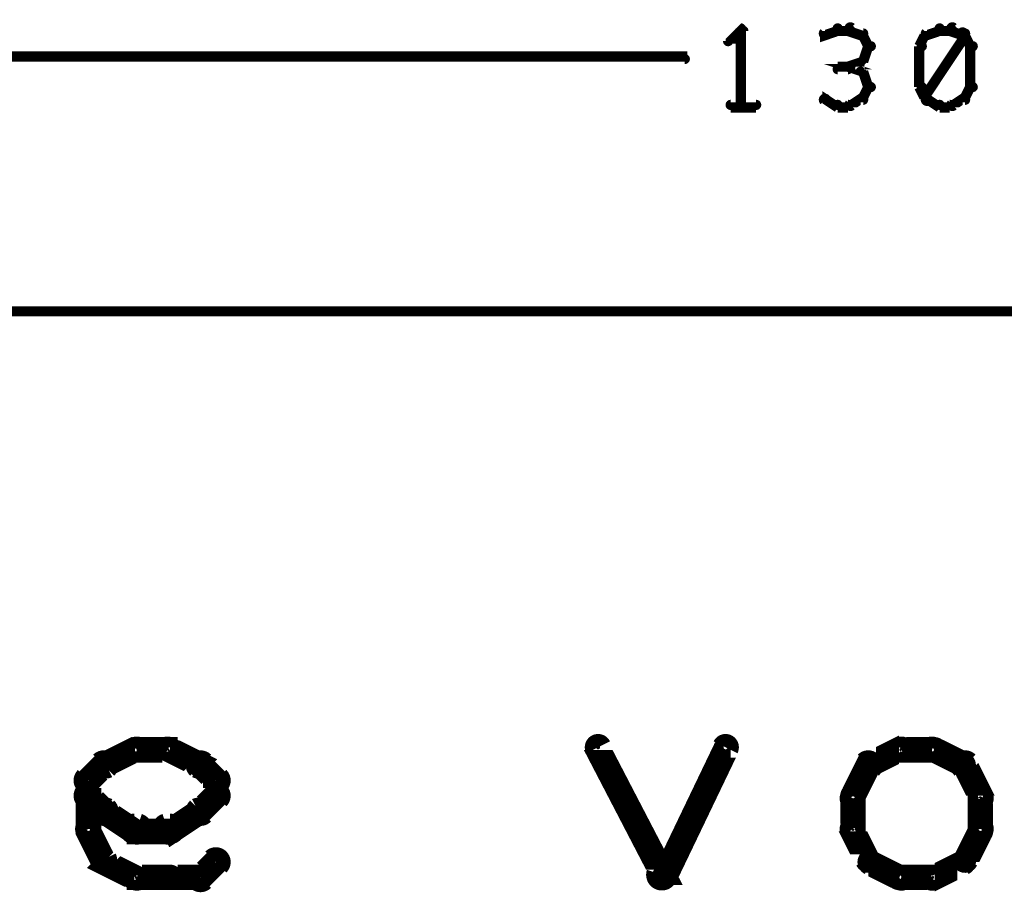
# Model space of a CAD drawing. Extents: x 35 to 575, y 26 to 553.
# Tile 2 of 125: x 138 to 157, y 26 to 43. Entities that reach past the tile are written whole.
import ezdxf

# ---------------------------------------------------------------- set-up
doc = ezdxf.new("R2010")
doc.units = 0
doc.layers.add('DIMENSIONS', color=3, linetype='CONTINUOUS')
doc.layers.add('DRAWING', color=1, linetype='CONTINUOUS')

msp = doc.modelspace()

# ---------------------------------------------------------------- linework, layer by layer
at = {"layer": 'DIMENSIONS', "color": 94}
for points in [[(152.3, 43, 0.1, 0.1, 1), (152.3, 43.1, 0, 0, 0), (152.3, 43, 0, 0, 0), (152.3, 43, 0.2, 0.2, 0), (152.1, 42.8, 0.2, 0.2, 0), (152.1, 42.8, 0, 0, 0), (152.1, 42.8, 0.1, 0.1, 0), (152, 42.8, 0.1, 0.1, 1), (152.1, 42.8, 0, 0, 0)], [(152.3, 41.5, 0.1, 0.1, 1), (152.4, 41.5, 0, 0, 0), (152.3, 41.5, 0, 0, 0), (152.3, 41.5, 0.2, 0.2, 0), (152.3, 43, 0.2, 0.2, 0), (152.3, 43, 0, 0, 0), (152.3, 43, 0.1, 0.1, 0), (152.4, 43, 0.1, 0.1, 1), (152.3, 43, 0, 0, 0)], [(154.2, 43, 0.1, 0.1, 1), (154.2, 43.1, 0, 0, 0), (154.2, 43, 0, 0, 0), (154.2, 43, 0.2, 0.2, 0), (153.9, 42.9, 0.2, 0.2, 0), (153.9, 42.9, 0, 0, 0), (153.9, 42.9, 0.1, 0.1, 0), (153.9, 43, 0.1, 0.1, 1), (154, 42.9, 0, 0, 0)], [(154.4, 43, 0.1, 0.1, 1), (154.4, 43.1, 0, 0, 0), (154.4, 43, 0, 0, 0), (154.4, 43, 0.2, 0.2, 0), (154.2, 43, 0.2, 0.2, 0), (154.2, 43, 0, 0, 0), (154.2, 43, 0.1, 0.1, 0), (154.2, 43.1, 0.1, 0.1, 1), (154.2, 43, 0, 0, 0)], [(154.7, 42.9, 0.1, 0.1, 1), (154.7, 43, 0, 0, 0), (154.7, 42.9, 0, 0, 0), (154.7, 42.9, 0.2, 0.2, 0), (154.4, 43, 0.2, 0.2, 0), (154.4, 43, 0, 0, 0), (154.4, 43, 0.1, 0.1, 0), (154.5, 43.1, 0.1, 0.1, 1), (154.4, 43, 0, 0, 0)], [(156.2, 43, 0.1, 0.1, 1), (156.2, 43.1, 0, 0, 0), (156.2, 43, 0, 0, 0), (156.2, 43, 0.2, 0.2, 0), (155.9, 42.9, 0.2, 0.2, 0), (155.9, 42.9, 0, 0, 0), (155.9, 42.9, 0.1, 0.1, 0), (155.9, 43, 0.1, 0.1, 1), (156, 42.9, 0, 0, 0)], [(155.9, 41.7, 0.1, 0.1, 1), (156, 41.6, 0, 0, 0), (155.9, 41.7, 0, 0, 0), (155.9, 41.7, 0.2, 0.2, 0), (156.7, 42.9, 0.2, 0.2, 0), (156.7, 42.9, 0, 0, 0), (156.7, 42.9, 0.1, 0.1, 0), (156.7, 42.9, 0.1, 0.1, 1), (156.6, 43, 0, 0, 0)], [(156.4, 43, 0.1, 0.1, 1), (156.4, 43.1, 0, 0, 0), (156.4, 43, 0, 0, 0), (156.4, 43, 0.2, 0.2, 0), (156.2, 43, 0.2, 0.2, 0), (156.2, 43, 0, 0, 0), (156.2, 43, 0.1, 0.1, 0), (156.2, 43.1, 0.1, 0.1, 1), (156.2, 43, 0, 0, 0)], [(156.7, 42.9, 0.1, 0.1, 1), (156.7, 43, 0, 0, 0), (156.7, 42.9, 0, 0, 0), (156.7, 42.9, 0.2, 0.2, 0), (156.4, 43, 0.2, 0.2, 0), (156.4, 43, 0, 0, 0), (156.4, 43, 0.1, 0.1, 0), (156.5, 43.1, 0.1, 0.1, 1), (156.4, 43, 0, 0, 0)], [(154.8, 42.7, 0.1, 0.1, 1), (154.9, 42.7, 0, 0, 0), (154.8, 42.7, 0, 0, 0), (154.8, 42.7, 0.2, 0.2, 0), (154.7, 42.9, 0.2, 0.2, 0), (154.7, 42.9, 0, 0, 0), (154.7, 42.9, 0.1, 0.1, 0), (154.7, 42.9, 0.1, 0.1, 1), (154.6, 42.9, 0, 0, 0)], [(156, 42.9, 0.1, 0.1, 1), (155.9, 42.9, 0, 0, 0), (155.9, 42.9, 0, 0, 0), (155.9, 42.9, 0.2, 0.2, 0), (155.8, 42.7, 0.2, 0.2, 0), (155.8, 42.7, 0, 0, 0), (155.8, 42.7, 0.1, 0.1, 0), (155.8, 42.7, 0.1, 0.1, 1), (155.9, 42.7, 0, 0, 0)], [(156.8, 42.7, 0.1, 0.1, 1), (156.9, 42.7, 0, 0, 0), (156.8, 42.7, 0, 0, 0), (156.8, 42.7, 0.2, 0.2, 0), (156.7, 42.9, 0.2, 0.2, 0), (156.7, 42.9, 0, 0, 0), (156.7, 42.9, 0.1, 0.1, 0), (156.7, 42.9, 0.1, 0.1, 1), (156.6, 42.9, 0, 0, 0)], [(154.6, 42.4, 0.1, 0.1, 1), (154.7, 42.4, 0, 0, 0), (154.7, 42.4, 0, 0, 0), (154.7, 42.4, 0.2, 0.2, 0), (154.8, 42.7, 0.2, 0.2, 0), (154.8, 42.7, 0, 0, 0), (154.8, 42.7, 0.1, 0.1, 0), (154.9, 42.7, 0.1, 0.1, 1), (154.8, 42.7, 0, 0, 0)], [(155.9, 42.7, 0.1, 0.1, 1), (155.8, 42.7, 0, 0, 0), (155.8, 42.7, 0, 0, 0), (155.8, 42.7, 0.2, 0.2, 0), (155.8, 41.9, 0.2, 0.2, 0), (155.8, 41.9, 0, 0, 0), (155.8, 41.9, 0.1, 0.1, 0), (155.8, 41.9, 0.1, 0.1, 1), (155.9, 41.9, 0, 0, 0)], [(156.8, 41.9, 0.1, 0.1, 1), (156.9, 41.9, 0, 0, 0), (156.8, 41.9, 0, 0, 0), (156.8, 41.9, 0.2, 0.2, 0), (156.8, 42.7, 0.2, 0.2, 0), (156.8, 42.7, 0, 0, 0), (156.8, 42.7, 0.1, 0.1, 0), (156.9, 42.7, 0.1, 0.1, 1), (156.8, 42.7, 0, 0, 0)], [(95.7, 42.5, 0.1, 0.1, 1), (95.7, 42.4, 0, 0, 0), (95.7, 42.5, 0, 0, 0), (95.7, 42.5, 0.2, 0.2, 0), (151.2, 42.5, 0.2, 0.2, 0), (151.2, 42.5, 0, 0, 0), (151.2, 42.5, 0.1, 0.1, 0), (151.2, 42.4, 0.1, 0.1, 1), (151.2, 42.5, 0, 0, 0)], [(154.4, 42.3, 0.1, 0.1, 1), (154.5, 42.3, 0, 0, 0), (154.4, 42.3, 0, 0, 0), (154.4, 42.3, 0.2, 0.2, 0), (154.7, 42.4, 0.2, 0.2, 0), (154.7, 42.4, 0, 0, 0), (154.7, 42.4, 0.1, 0.1, 0), (154.7, 42.4, 0.1, 0.1, 1), (154.7, 42.5, 0, 0, 0)], [(154.7, 42.1, 0.1, 0.1, 1), (154.7, 42.2, 0, 0, 0), (154.7, 42.2, 0, 0, 0), (154.7, 42.2, 0.2, 0.2, 0), (154.4, 42.3, 0.2, 0.2, 0), (154.4, 42.3, 0, 0, 0), (154.4, 42.3, 0.1, 0.1, 0), (154.5, 42.3, 0.1, 0.1, 1), (154.4, 42.3, 0, 0, 0)], [(154.4, 42.2, 0.1, 0.1, 1), (154.4, 42.3, 0, 0, 0), (154.4, 42.3, 0, 0, 0), (154.4, 42.3, 0.2, 0.2, 0), (154.2, 42.3, 0.2, 0.2, 0), (154.2, 42.3, 0, 0, 0), (154.2, 42.3, 0.1, 0.1, 0), (154.2, 42.3, 0.1, 0.1, 1), (154.2, 42.2, 0, 0, 0)], [(154.8, 41.9, 0.1, 0.1, 1), (154.9, 41.9, 0, 0, 0), (154.8, 41.9, 0, 0, 0), (154.8, 41.9, 0.2, 0.2, 0), (154.7, 42.2, 0.2, 0.2, 0), (154.7, 42.2, 0, 0, 0), (154.7, 42.2, 0.1, 0.1, 0), (154.7, 42.2, 0.1, 0.1, 1), (154.6, 42.2, 0, 0, 0)], [(154.6, 41.7, 0.1, 0.1, 1), (154.7, 41.7, 0, 0, 0), (154.7, 41.7, 0, 0, 0), (154.7, 41.7, 0.2, 0.2, 0), (154.8, 41.9, 0.2, 0.2, 0), (154.8, 41.9, 0, 0, 0), (154.8, 41.9, 0.1, 0.1, 0), (154.9, 41.9, 0.1, 0.1, 1), (154.8, 41.9, 0, 0, 0)], [(155.9, 41.9, 0.1, 0.1, 1), (155.8, 41.9, 0, 0, 0), (155.8, 41.9, 0, 0, 0), (155.8, 41.9, 0.2, 0.2, 0), (155.9, 41.7, 0.2, 0.2, 0), (155.9, 41.7, 0, 0, 0), (155.9, 41.7, 0.1, 0.1, 0), (155.9, 41.7, 0.1, 0.1, 1), (156, 41.7, 0, 0, 0)], [(156.6, 41.7, 0.1, 0.1, 1), (156.7, 41.7, 0, 0, 0), (156.7, 41.7, 0, 0, 0), (156.7, 41.7, 0.2, 0.2, 0), (156.8, 41.9, 0.2, 0.2, 0), (156.8, 41.9, 0, 0, 0), (156.8, 41.9, 0.1, 0.1, 0), (156.9, 41.9, 0.1, 0.1, 1), (156.8, 41.9, 0, 0, 0)], [(154, 41.7, 0.1, 0.1, 1), (153.9, 41.6, 0, 0, 0), (153.9, 41.7, 0, 0, 0), (153.9, 41.7, 0.2, 0.2, 0), (154.2, 41.5, 0.2, 0.2, 0), (154.2, 41.5, 0, 0, 0), (154.2, 41.5, 0.1, 0.1, 0), (154.2, 41.5, 0.1, 0.1, 1), (154.2, 41.6, 0, 0, 0)], [(154.4, 41.6, 0.1, 0.1, 1), (154.5, 41.5, 0, 0, 0), (154.4, 41.5, 0, 0, 0), (154.4, 41.5, 0.2, 0.2, 0), (154.7, 41.7, 0.2, 0.2, 0), (154.7, 41.7, 0, 0, 0), (154.7, 41.7, 0.1, 0.1, 0), (154.7, 41.6, 0.1, 0.1, 1), (154.7, 41.7, 0, 0, 0)], [(156, 41.7, 0.1, 0.1, 1), (155.9, 41.6, 0, 0, 0), (155.9, 41.7, 0, 0, 0), (155.9, 41.7, 0.2, 0.2, 0), (156.2, 41.5, 0.2, 0.2, 0), (156.2, 41.5, 0, 0, 0), (156.2, 41.5, 0.1, 0.1, 0), (156.2, 41.5, 0.1, 0.1, 1), (156.2, 41.6, 0, 0, 0)], [(156.4, 41.6, 0.1, 0.1, 1), (156.5, 41.5, 0, 0, 0), (156.4, 41.5, 0, 0, 0), (156.4, 41.5, 0.2, 0.2, 0), (156.7, 41.7, 0.2, 0.2, 0), (156.7, 41.7, 0, 0, 0), (156.7, 41.7, 0.1, 0.1, 0), (156.7, 41.6, 0.1, 0.1, 1), (156.7, 41.7, 0, 0, 0)], [(152.1, 41.6, 0.1, 0.1, 1), (152.1, 41.5, 0, 0, 0), (152.1, 41.5, 0, 0, 0), (152.1, 41.5, 0.2, 0.2, 0), (152.6, 41.5, 0.2, 0.2, 0), (152.6, 41.5, 0, 0, 0), (152.6, 41.5, 0.1, 0.1, 0), (152.6, 41.5, 0.1, 0.1, 1), (152.6, 41.6, 0, 0, 0)], [(154.2, 41.6, 0.1, 0.1, 1), (154.2, 41.5, 0, 0, 0), (154.2, 41.5, 0, 0, 0), (154.2, 41.5, 0.2, 0.2, 0), (154.4, 41.5, 0.2, 0.2, 0), (154.4, 41.5, 0, 0, 0), (154.4, 41.5, 0.1, 0.1, 0), (154.4, 41.5, 0.1, 0.1, 1), (154.4, 41.6, 0, 0, 0)], [(156.2, 41.6, 0.1, 0.1, 1), (156.2, 41.5, 0, 0, 0), (156.2, 41.5, 0, 0, 0), (156.2, 41.5, 0.2, 0.2, 0), (156.4, 41.5, 0.2, 0.2, 0), (156.4, 41.5, 0, 0, 0), (156.4, 41.5, 0.1, 0.1, 0), (156.4, 41.5, 0.1, 0.1, 1), (156.4, 41.6, 0, 0, 0)], [(95.7, 37.5, 0.1, 0.1, 1), (95.7, 37.4, 0, 0, 0), (95.7, 37.5, 0, 0, 0), (95.7, 37.5, 0.2, 0.2, 0), (163.7, 37.5, 0.2, 0.2, 0), (163.7, 37.5, 0, 0, 0), (163.7, 37.5, 0.1, 0.1, 0), (163.7, 37.4, 0.1, 0.1, 1), (163.7, 37.5, 0, 0, 0)]]:
    msp.add_lwpolyline(points, format="xyseb", dxfattribs=at)
at = {"layer": 'DRAWING', "color": 2}
for points in [[(139.8, 28.7, 0.3, 0.3, 1), (139.9, 28.5, 0, 0, 0), (139.8, 28.6, 0, 0, 0), (139.8, 28.6, 0.5, 0.5, 0), (140.4, 28.9, 0.5, 0.5, 0), (140.4, 28.9, 0, 0, 0), (140.4, 28.9, 0.3, 0.3, 0), (140.5, 28.8, 0.3, 0.3, 1), (140.4, 29, 0, 0, 0)], [(140.4, 29, 0.3, 0.3, 1), (140.4, 28.8, 0, 0, 0), (140.4, 28.9, 0, 0, 0), (140.4, 28.9, 0.5, 0.5, 0), (141.1, 28.9, 0.5, 0.5, 0), (141.1, 28.9, 0, 0, 0), (141.1, 28.9, 0.3, 0.3, 0), (141.1, 28.8, 0.3, 0.3, 1), (141.1, 29, 0, 0, 0)], [(141.1, 29, 0.3, 0.3, 1), (141, 28.8, 0, 0, 0), (141.1, 28.9, 0, 0, 0), (141.1, 28.9, 0.5, 0.5, 0), (141.7, 28.6, 0.5, 0.5, 0), (141.7, 28.6, 0, 0, 0), (141.7, 28.6, 0.3, 0.3, 0), (141.6, 28.5, 0.3, 0.3, 1), (141.7, 28.7, 0, 0, 0)], [(149.6, 29, 0.3, 0.3, 1), (149.4, 28.9, 0, 0, 0), (149.5, 28.9, 0, 0, 0), (149.5, 28.9, 0.5, 0.5, 0), (150.8, 26.4, 0.5, 0.5, 0), (150.8, 26.4, 0, 0, 0), (150.8, 26.4, 0.3, 0.3, 0), (150.6, 26.4, 0.3, 0.3, 1), (150.9, 26.5, 0, 0, 0)], [(150.6, 26.5, 0.3, 0.3, 1), (150.9, 26.4, 0, 0, 0), (150.8, 26.4, 0, 0, 0), (150.8, 26.4, 0.5, 0.5, 0), (152, 28.9, 0.5, 0.5, 0), (152, 28.9, 0, 0, 0), (152, 28.9, 0.3, 0.3, 0), (152.1, 28.9, 0.3, 0.3, 1), (151.9, 29, 0, 0, 0)], [(155.5, 28.8, 0.3, 0.3, 1), (155.4, 29, 0, 0, 0), (155.4, 28.9, 0, 0, 0), (155.4, 28.9, 0.5, 0.5, 0), (154.8, 28.6, 0.5, 0.5, 0), (154.8, 28.6, 0, 0, 0), (154.8, 28.6, 0.3, 0.3, 0), (154.8, 28.7, 0.3, 0.3, 1), (154.9, 28.5, 0, 0, 0)], [(156.1, 28.8, 0.3, 0.3, 1), (156.1, 29, 0, 0, 0), (156.1, 28.9, 0, 0, 0), (156.1, 28.9, 0.5, 0.5, 0), (155.4, 28.9, 0.5, 0.5, 0), (155.4, 28.9, 0, 0, 0), (155.4, 28.9, 0.3, 0.3, 0), (155.4, 29, 0.3, 0.3, 1), (155.4, 28.8, 0, 0, 0)], [(156.6, 28.5, 0.3, 0.3, 1), (156.7, 28.7, 0, 0, 0), (156.7, 28.6, 0, 0, 0), (156.7, 28.6, 0.5, 0.5, 0), (156.1, 28.9, 0.5, 0.5, 0), (156.1, 28.9, 0, 0, 0), (156.1, 28.9, 0.3, 0.3, 0), (156.1, 29, 0.3, 0.3, 1), (156, 28.8, 0, 0, 0)], [(139.4, 28.4, 0.3, 0.3, 1), (139.6, 28.2, 0, 0, 0), (139.5, 28.3, 0, 0, 0), (139.5, 28.3, 0.5, 0.5, 0), (139.8, 28.6, 0.5, 0.5, 0), (139.8, 28.6, 0, 0, 0), (139.8, 28.6, 0.3, 0.3, 0), (139.9, 28.5, 0.3, 0.3, 1), (139.7, 28.7, 0, 0, 0)], [(141.8, 28.7, 0.3, 0.3, 1), (141.6, 28.5, 0, 0, 0), (141.7, 28.6, 0, 0, 0), (141.7, 28.6, 0.5, 0.5, 0), (142, 28.3, 0.5, 0.5, 0), (142, 28.3, 0, 0, 0), (142, 28.3, 0.3, 0.3, 0), (141.9, 28.2, 0.3, 0.3, 1), (142.1, 28.4, 0, 0, 0)], [(154.9, 28.5, 0.3, 0.3, 1), (154.7, 28.7, 0, 0, 0), (154.8, 28.6, 0, 0, 0), (154.8, 28.6, 0.5, 0.5, 0), (154.5, 28, 0.5, 0.5, 0), (154.5, 28, 0, 0, 0), (154.5, 28, 0.3, 0.3, 0), (154.4, 28, 0.3, 0.3, 1), (154.6, 27.9, 0, 0, 0)], [(156.9, 27.9, 0.3, 0.3, 1), (157.1, 28, 0, 0, 0), (157, 28, 0, 0, 0), (157, 28, 0.5, 0.5, 0), (156.7, 28.6, 0.5, 0.5, 0), (156.7, 28.6, 0, 0, 0), (156.7, 28.6, 0.3, 0.3, 0), (156.8, 28.7, 0.3, 0.3, 1), (156.6, 28.5, 0, 0, 0)], [(139.4, 27.3, 0.3, 0.3, 1), (139.6, 27.3, 0, 0, 0), (139.5, 27.3, 0, 0, 0), (139.5, 27.3, 0.5, 0.5, 0), (139.5, 28.3, 0.5, 0.5, 0), (139.5, 28.3, 0, 0, 0), (139.5, 28.3, 0.3, 0.3, 0), (139.6, 28.3, 0.3, 0.3, 1), (139.4, 28.3, 0, 0, 0)], [(142.1, 28.3, 0.3, 0.3, 1), (141.9, 28.3, 0, 0, 0), (142, 28.3, 0, 0, 0), (142, 28.3, 0.5, 0.5, 0), (142, 28, 0.5, 0.5, 0), (142, 28, 0, 0, 0), (142, 28, 0.3, 0.3, 0), (141.9, 28, 0.3, 0.3, 1), (142.1, 28, 0, 0, 0)], [(139.7, 27.6, 0.3, 0.3, 1), (139.9, 27.8, 0, 0, 0), (139.8, 27.7, 0, 0, 0), (139.8, 27.7, 0.5, 0.5, 0), (139.5, 28, 0.5, 0.5, 0), (139.5, 28, 0, 0, 0), (139.5, 28, 0.3, 0.3, 0), (139.6, 28.1, 0.3, 0.3, 1), (139.4, 27.9, 0, 0, 0)], [(142.1, 27.9, 0.3, 0.3, 1), (141.9, 28.1, 0, 0, 0), (142, 28, 0, 0, 0), (142, 28, 0.5, 0.5, 0), (141.7, 27.7, 0.5, 0.5, 0), (141.7, 27.7, 0, 0, 0), (141.7, 27.7, 0.3, 0.3, 0), (141.6, 27.8, 0.3, 0.3, 1), (141.8, 27.6, 0, 0, 0)], [(154.6, 28, 0.3, 0.3, 1), (154.4, 28, 0, 0, 0), (154.5, 28, 0, 0, 0), (154.5, 28, 0.5, 0.5, 0), (154.5, 27.3, 0.5, 0.5, 0), (154.5, 27.3, 0, 0, 0), (154.5, 27.3, 0.3, 0.3, 0), (154.4, 27.3, 0.3, 0.3, 1), (154.6, 27.3, 0, 0, 0)], [(156.9, 27.3, 0.3, 0.3, 1), (157.1, 27.3, 0, 0, 0), (157, 27.3, 0, 0, 0), (157, 27.3, 0.5, 0.5, 0), (157, 28, 0.5, 0.5, 0), (157, 28, 0, 0, 0), (157, 28, 0.3, 0.3, 0), (157.1, 28, 0.3, 0.3, 1), (156.9, 28, 0, 0, 0)], [(140.4, 27.2, 0.3, 0.3, 1), (140.5, 27.5, 0, 0, 0), (140.4, 27.3, 0, 0, 0), (140.4, 27.3, 0.5, 0.5, 0), (139.8, 27.7, 0.5, 0.5, 0), (139.8, 27.7, 0, 0, 0), (139.8, 27.7, 0.3, 0.3, 0), (139.9, 27.8, 0.3, 0.3, 1), (139.8, 27.6, 0, 0, 0)], [(141.7, 27.6, 0.3, 0.3, 1), (141.6, 27.8, 0, 0, 0), (141.7, 27.7, 0, 0, 0), (141.7, 27.7, 0.5, 0.5, 0), (141.1, 27.3, 0.5, 0.5, 0), (141.1, 27.3, 0, 0, 0), (141.1, 27.3, 0.3, 0.3, 0), (141, 27.5, 0.3, 0.3, 1), (141.1, 27.2, 0, 0, 0)], [(139.7, 26.7, 0.3, 0.3, 1), (139.9, 26.8, 0, 0, 0), (139.8, 26.7, 0, 0, 0), (139.8, 26.7, 0.5, 0.5, 0), (139.5, 27.3, 0.5, 0.5, 0), (139.5, 27.3, 0, 0, 0), (139.5, 27.3, 0.3, 0.3, 0), (139.6, 27.4, 0.3, 0.3, 1), (139.4, 27.3, 0, 0, 0)], [(141.1, 27.2, 0.3, 0.3, 1), (141.1, 27.5, 0, 0, 0), (141.1, 27.3, 0, 0, 0), (141.1, 27.3, 0.5, 0.5, 0), (140.4, 27.3, 0.5, 0.5, 0), (140.4, 27.3, 0, 0, 0), (140.4, 27.3, 0.3, 0.3, 0), (140.4, 27.5, 0.3, 0.3, 1), (140.4, 27.2, 0, 0, 0)], [(154.6, 27.4, 0.3, 0.3, 1), (154.4, 27.3, 0, 0, 0), (154.5, 27.3, 0, 0, 0), (154.5, 27.3, 0.5, 0.5, 0), (154.8, 26.7, 0.5, 0.5, 0), (154.8, 26.7, 0, 0, 0), (154.8, 26.7, 0.3, 0.3, 0), (154.7, 26.7, 0.3, 0.3, 1), (154.9, 26.8, 0, 0, 0)], [(156.6, 26.8, 0.3, 0.3, 1), (156.8, 26.7, 0, 0, 0), (156.7, 26.7, 0, 0, 0), (156.7, 26.7, 0.5, 0.5, 0), (157, 27.3, 0.5, 0.5, 0), (157, 27.3, 0, 0, 0), (157, 27.3, 0.3, 0.3, 0), (157.1, 27.3, 0.3, 0.3, 1), (156.9, 27.4, 0, 0, 0)], [(140.4, 26.3, 0.3, 0.3, 1), (140.5, 26.5, 0, 0, 0), (140.4, 26.4, 0, 0, 0), (140.4, 26.4, 0.5, 0.5, 0), (139.8, 26.7, 0.5, 0.5, 0), (139.8, 26.7, 0, 0, 0), (139.8, 26.7, 0.3, 0.3, 0), (139.9, 26.8, 0.3, 0.3, 1), (139.8, 26.6, 0, 0, 0)], [(142.1, 26.6, 0.3, 0.3, 1), (141.9, 26.8, 0, 0, 0), (142, 26.7, 0, 0, 0), (142, 26.7, 0.5, 0.5, 0), (141.7, 26.4, 0.5, 0.5, 0), (141.7, 26.4, 0, 0, 0), (141.7, 26.4, 0.3, 0.3, 0), (141.6, 26.5, 0.3, 0.3, 1), (141.8, 26.3, 0, 0, 0)], [(154.9, 26.8, 0.3, 0.3, 1), (154.8, 26.6, 0, 0, 0), (154.8, 26.7, 0, 0, 0), (154.8, 26.7, 0.5, 0.5, 0), (155.4, 26.4, 0.5, 0.5, 0), (155.4, 26.4, 0, 0, 0), (155.4, 26.4, 0.3, 0.3, 0), (155.4, 26.3, 0.3, 0.3, 1), (155.5, 26.5, 0, 0, 0)], [(156, 26.5, 0.3, 0.3, 1), (156.1, 26.3, 0, 0, 0), (156.1, 26.4, 0, 0, 0), (156.1, 26.4, 0.5, 0.5, 0), (156.7, 26.7, 0.5, 0.5, 0), (156.7, 26.7, 0, 0, 0), (156.7, 26.7, 0.3, 0.3, 0), (156.7, 26.6, 0.3, 0.3, 1), (156.6, 26.8, 0, 0, 0)], [(141.1, 26.3, 0.3, 0.3, 1), (141.1, 26.5, 0, 0, 0), (141.1, 26.4, 0, 0, 0), (141.1, 26.4, 0.5, 0.5, 0), (140.4, 26.4, 0.5, 0.5, 0), (140.4, 26.4, 0, 0, 0), (140.4, 26.4, 0.3, 0.3, 0), (140.4, 26.5, 0.3, 0.3, 1), (140.4, 26.3, 0, 0, 0)], [(141.7, 26.3, 0.3, 0.3, 1), (141.7, 26.5, 0, 0, 0), (141.7, 26.4, 0, 0, 0), (141.7, 26.4, 0.5, 0.5, 0), (141.1, 26.4, 0.5, 0.5, 0), (141.1, 26.4, 0, 0, 0), (141.1, 26.4, 0.3, 0.3, 0), (141.1, 26.5, 0.3, 0.3, 1), (141.1, 26.3, 0, 0, 0)], [(155.4, 26.5, 0.3, 0.3, 1), (155.4, 26.3, 0, 0, 0), (155.4, 26.4, 0, 0, 0), (155.4, 26.4, 0.5, 0.5, 0), (156.1, 26.4, 0.5, 0.5, 0), (156.1, 26.4, 0, 0, 0), (156.1, 26.4, 0.3, 0.3, 0), (156.1, 26.3, 0.3, 0.3, 1), (156.1, 26.5, 0, 0, 0)]]:
    msp.add_lwpolyline(points, format="xyseb", dxfattribs=at)

doc.saveas('drawing.dxf')
